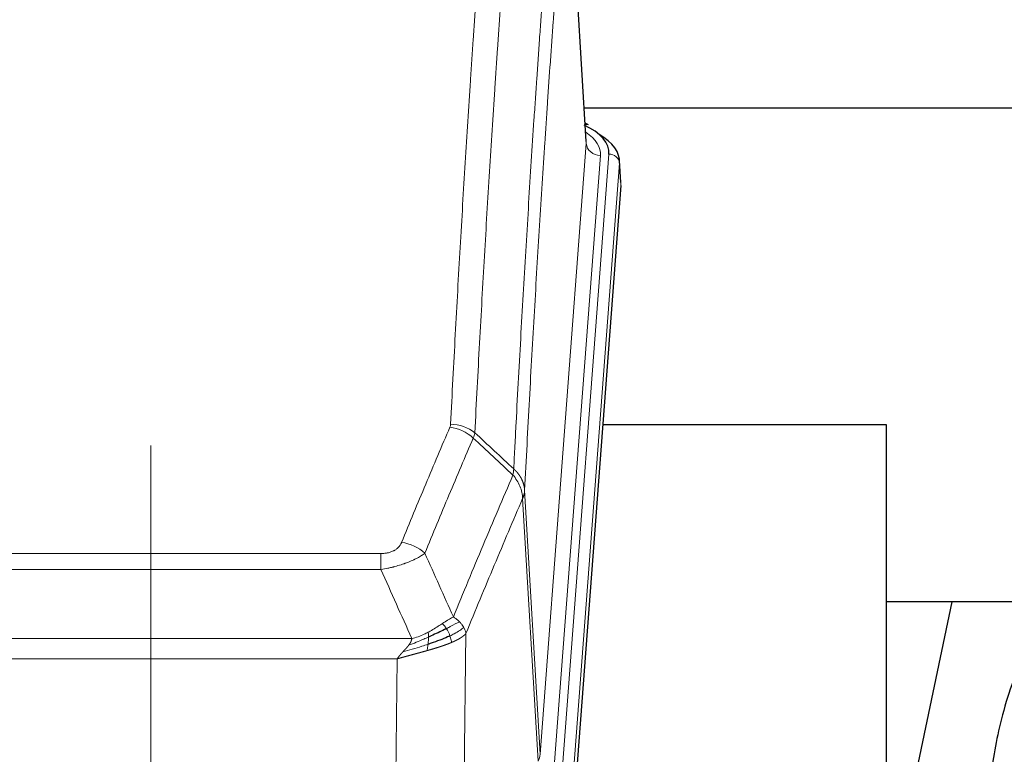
# Model space of a CAD drawing. Header units: inches. Extents: x 0 to 23760, y -13 to 16800.
# Tile 95 of 204: x 5880 to 6158, y 14286 to 14494. Entities that reach past the tile are written whole.
import ezdxf

# ---------------------------------------------------------------- set-up
doc = ezdxf.new("R2010")
doc.units = ezdxf.units.IN
doc.layers.add('254', color=7, linetype='Continuous', true_color=0xffffff)
doc.styles.add('latin_extended', font='simplex.shx')
doc.dimstyles.get("Standard").update_dxf_attribs({"dimtxt": 0.18, "dimasz": 0.18, "dimexe": 0.18, "dimexo": 0.0625, "dimgap": 0.09, "dimtad": 0, "dimtih": 1, "dimtoh": 1, "dimdec": 4, "dimzin": 0, "dimdsep": 46, "dimtxsty": 'Standard', "dimcen": 0.09, "dimadec": 0, "dimazin": 0, "dimtfac": 1, "dimtdec": 4, "dimtofl": 0, "dimtmove": 0, "dimatfit": 3, "dimfxl": 1, "dimtolj": 1, "dimtzin": 0, "dimarcsym": 0})

# ---------------------------------------------------------------- blocks, each defined once
blk = doc.blocks.new('_U15')
at = {"layer": '254', "color": 3, "linetype": 'Continuous', "lineweight": 13, "transparency": 16777216}
for p, q in [((5916.64, 13380.47), (5916.64, 14373.8)), ((5373.06, 13380.47), (5956.64, 13380.47)), ((5916.64, 12874.57), (5916.64, 13240.47)), ((8014.06, 12734.57), (5876.64, 12734.57))]:
    blk.add_line(p, q, dxfattribs=at)
at = {"layer": '254', "color": 3, "transparency": 16777216}
for points in [[(5939.98, 13240.47), (5893.31, 13240.47), (5916.64, 13380.47)], [(5893.31, 12874.57), (5939.98, 12874.57), (5916.64, 12734.57)]]:
    blk.add_solid(points, dxfattribs=at)
at = {"layer": 'Defpoints', "color": 0, "transparency": 16777216}
for p in [(5333.06, 13380.47), (5916.64, 13380.47), (8054.06, 12734.57)]:
    blk.add_point(p, dxfattribs=at)
at = {"layer": '254', "color": 2, "lineweight": 13, "transparency": 16777216, "insert": (5706.64, 13943.8), "char_height": 140, "attachment_point": 1, "rotation": 90, "style": 'latin_extended'}
blk.add_mtext('\\A1;\\C2;650', dxfattribs=at)

msp = doc.modelspace()

# ---------------------------------------------------------------- linework, layer by layer
at = {"layer": '254', "color": 2, "linetype": 'Continuous', "lineweight": 25}
for p, q in [((6039.831, 14459.826), (6034.58, 14546.463)), ((6206.392, 14469.22), (6039.251, 14469.22)), ((6040.463, 14464.533), (6039.519, 14464.969)), ((6049.591, 14448.193), (6049.21, 14454.476)), ((6049.585, 14447.41), (6036.467, 14273.956)), ((6124.723, 14379.646), (6044.454, 14379.646)), ((6124.723, 14190.844), (6124.723, 14379.646)), ((6195.108, 14329.567), (6124.702, 14329.567)), ((6143.246, 14329.565), (6124.723, 14241.671))]:
    msp.add_line(p, q, dxfattribs=at)
at = {"layer": '254', "color": 110, "linetype": 'Continuous', "lineweight": 13}
for p, q in [((6039.826, 14459.251), (6034.579, 14545.84)), ((6026.76, 14286.478), (6039.826, 14459.251)), ((6043.819, 14455.824), (6030.752, 14283.051)), ((6033.099, 14282.899), (6046.21, 14456.259)), ((6049.204, 14453.689), (6036.093, 14280.329)), ((6049.585, 14447.41), (6049.204, 14453.689)), ((6022.384, 14361.154), (6026.76, 14286.478)), ((6026.179, 14284.569), (6021.827, 14358.821)), ((5776.391, 14343.273), (5981.734, 14343.273)), ((5981.734, 14338.71), (5981.734, 14343.273)), ((5981.734, 14338.71), (5776.391, 14338.71)), ((6005.785, 14320.676), (6004.827, 14245.026)), ((5767.66, 14319.23), (5990.466, 14319.23)), ((5986.353, 14313.486), (5771.773, 14313.486)), ((5985.384, 14236.991), (5986.353, 14313.486))]:
    msp.add_line(p, q, dxfattribs=at)
at = {"layer": '254', "color": 2, "linetype": 'Continuous', "lineweight": 25}
for centre, major_axis, ratio, start_param, end_param in [((6022.191, 14456.633), (24.034, 0.016), 0.461198, 6.2480186, 7.0671317), ((6039.205, 14461.81), (1.258, 2.724), 0.6272114, 6.2831797, 6.7581181), ((6022.191, 14453.972), (27.03, 0.194), 0.4633579, 6.2451225, 6.9481136)]:
    msp.add_ellipse(centre, major_axis=major_axis, ratio=ratio, start_param=start_param, end_param=end_param, dxfattribs=at)
at = {"layer": '254', "color": 110, "linetype": 'Continuous', "lineweight": 13}
for centre, major_axis, ratio, start_param, end_param in [((6019.799, 14456.198), (24.034, 0.016), 0.461198, 6.2480186, 6.8801307), ((6043.819, 14459.372), (3.989, -0.302), 0.8864705, 3.2608937, 4.7793301), ((6046.21, 14453.598), (2.991, -0.226), 0.8864705, 0.119301, 1.6377375), ((6001.43, 14371.525), (-9.987, 0.512), 0.8285973, 3.9974013, 4.7548106), ((6001.242, 14370.734), (-9.188, 3.948), 0.8056434, 4.2999866, 5.045624), ((5987.581, 14338.272), (9.245, -3.812), 0.7933159, 1.14397, 1.886928), ((6006.734, 14286.99), (-20.038, 0.241), 0.4621297, 2.903225, 3.1123764)]:
    msp.add_ellipse(centre, major_axis=major_axis, ratio=ratio, start_param=start_param, end_param=end_param, dxfattribs=at)
for points, knots in [([(6001.43, 14379.815), (6001.867, 14388.393), (6002.758, 14405.312), (6003.678, 14421.754), (6004.38, 14433.907), (6004.616, 14437.928), (6005.092, 14445.911), (6005.332, 14449.873), (6006.057, 14461.668), (6006.549, 14469.409), (6007.172, 14478.934), (6007.297, 14480.831), (6007.549, 14484.609), (6007.927, 14490.254), (6008.31, 14495.828), (6009.08, 14506.882), (6010.122, 14521.372), (6011.73, 14542.356), (6012.831, 14555.846), (6013.388, 14562.466)], [0, 0, 0, 0, 0.125, 0.25, 0.25, 0.3125, 0.3125, 0.375, 0.375, 0.5, 0.5, 0.53125, 0.53125, 0.5625, 0.625, 0.625, 0.75, 0.875, 1, 1, 1, 1]), ([(6020.271, 14559.877), (6019.713, 14553.264), (6018.611, 14539.79), (6017.002, 14518.829), (6015.958, 14504.357), (6015.186, 14493.315), (6014.803, 14487.748), (6014.424, 14482.11), (6014.173, 14478.336), (6014.047, 14476.441), (6013.423, 14466.928), (6012.931, 14459.195), (6012.205, 14447.414), (6011.965, 14443.457), (6011.488, 14435.483), (6011.252, 14431.467), (6010.549, 14419.328), (6009.627, 14402.906), (6008.736, 14386.007), (6008.297, 14377.438)], [0, 0, 0, 0, 0.125, 0.25, 0.375, 0.375, 0.4375, 0.46875, 0.46875, 0.5, 0.5, 0.625, 0.625, 0.6875, 0.6875, 0.75, 0.75, 0.875, 1, 1, 1, 1]), ([(6019.294, 14367.216), (6019.35, 14368.306), (6019.406, 14369.395), (6019.518, 14371.568), (6019.686, 14374.821), (6020.082, 14382.371), (6020.425, 14388.772), (6021.119, 14401.482), (6022.059, 14418.18), (6023.517, 14442.481), (6024.522, 14458.185), (6025.096, 14466.879), (6025.16, 14467.843), (6025.288, 14469.768), (6025.48, 14472.648), (6025.932, 14479.326), (6026.323, 14484.979), (6026.652, 14489.649), (6026.717, 14490.582), (6026.849, 14492.442), (6027.048, 14495.226), (6027.513, 14501.679), (6027.916, 14507.138), (6028.727, 14517.957), (6029.824, 14532.122), (6030.952, 14545.765), (6031.523, 14552.456)], [0, 0, 0, 0, 0.015625, 0.015625, 0.03125, 0.0625, 0.125, 0.125, 0.25, 0.375, 0.5, 0.5, 0.515625, 0.515625, 0.53125, 0.5625, 0.625, 0.625, 0.640625, 0.640625, 0.65625, 0.6875, 0.75, 0.75, 0.875, 1, 1, 1, 1]), ([(6034.579, 14545.84), (6034.009, 14539.168), (6032.884, 14525.562), (6031.79, 14511.437), (6030.981, 14500.649), (6030.579, 14495.206), (6030.115, 14488.772), (6029.918, 14485.996), (6029.786, 14484.141), (6029.72, 14483.211), (6029.393, 14478.555), (6029.002, 14472.919), (6028.552, 14466.26), (6028.36, 14463.388), (6028.233, 14461.47), (6028.169, 14460.509), (6027.596, 14451.841), (6026.595, 14436.184), (6025.141, 14411.957), (6023.734, 14386.989), (6022.828, 14369.849), (6022.384, 14361.154)], [0, 0, 0, 0, 0.125, 0.25, 0.25, 0.3125, 0.34375, 0.359375, 0.359375, 0.375, 0.375, 0.4375, 0.46875, 0.484375, 0.484375, 0.5, 0.5, 0.625, 0.75, 0.875, 1, 1, 1, 1]), ([(6001.43, 14379.815), (6001.423, 14379.68), (6001.404, 14379.547), (6001.342, 14379.282), (6001.298, 14379.151), (6001.242, 14379.02)], [0, 0, 0, 0, 0.5, 0.5, 1, 1, 1, 1]), ([(5987.581, 14346.428), (5988.715, 14349.189), (5989.85, 14351.939), (5992.123, 14357.417), (5993.26, 14360.144), (5996.676, 14368.292), (5998.957, 14373.679), (6001.242, 14379.02)], [0, 0, 0, 0, 0.25, 0.25, 0.5, 0.5, 1, 1, 1, 1]), ([(6007.839, 14375.933), (6005.55, 14370.597), (6003.266, 14365.215), (5999.847, 14357.074), (5998.708, 14354.349), (5996.433, 14348.876), (5995.296, 14346.129), (5994.161, 14343.37)], [0, 0, 0, 0, 0.5, 0.5, 0.75, 0.75, 1, 1, 1, 1]), ([(6002.228, 14325.322), (6003.626, 14328.737), (6005.026, 14332.135), (6007.828, 14338.896), (6009.231, 14342.26), (6013.444, 14352.3), (6016.26, 14358.924), (6019.082, 14365.479)], [0, 0, 0, 0, 0.25, 0.25, 0.5, 0.5, 1, 1, 1, 1]), ([(6019.294, 14367.216), (6019.273, 14366.953), (6019.258, 14366.665), (6019.2, 14366.075), (6019.157, 14365.773), (6019.082, 14365.479)], [0, 0, 0, 0, 0.5, 0.5, 1, 1, 1, 1]), ([(6019.082, 14365.479), (6019.491, 14364.996), (6019.864, 14364.485), (6020.522, 14363.422), (6020.807, 14362.869), (6021.279, 14361.737), (6021.465, 14361.158), (6021.728, 14359.992), (6021.806, 14359.404), (6021.827, 14358.821)], [0, 0, 0, 0, 0.25, 0.25, 0.5, 0.5, 0.75, 0.75, 1, 1, 1, 1]), ([(6019.294, 14367.216), (6019.307, 14367.205), (6019.332, 14367.182), (6019.37, 14367.148), (6019.408, 14367.113), (6019.446, 14367.077), (6019.485, 14367.041), (6019.523, 14367.005), (6019.562, 14366.968), (6019.6, 14366.931), (6019.639, 14366.893), (6019.678, 14366.855), (6019.717, 14366.816), (6019.756, 14366.777), (6019.795, 14366.738), (6019.834, 14366.697), (6019.873, 14366.657), (6019.912, 14366.616), (6019.951, 14366.574), (6019.99, 14366.532), (6020.03, 14366.49), (6020.069, 14366.447), (6020.108, 14366.403), (6020.147, 14366.359), (6020.186, 14366.314), (6020.226, 14366.269), (6020.265, 14366.224), (6020.304, 14366.178), (6020.343, 14366.131), (6020.382, 14366.084), (6020.421, 14366.036), (6020.46, 14365.988), (6020.499, 14365.939), (6020.537, 14365.89), (6020.576, 14365.84), (6020.614, 14365.79), (6020.653, 14365.739), (6020.691, 14365.687), (6020.729, 14365.635), (6020.767, 14365.583), (6020.805, 14365.53), (6020.843, 14365.476), (6020.88, 14365.422), (6020.917, 14365.367), (6020.954, 14365.312), (6020.991, 14365.256), (6021.028, 14365.2), (6021.064, 14365.143), (6021.101, 14365.086), (6021.137, 14365.028), (6021.172, 14364.969), (6021.208, 14364.91), (6021.243, 14364.85), (6021.278, 14364.79), (6021.312, 14364.729), (6021.347, 14364.668), (6021.381, 14364.606), (6021.414, 14364.543), (6021.448, 14364.48), (6021.483, 14364.412), (6021.52, 14364.339), (6021.558, 14364.261), (6021.596, 14364.183), (6021.632, 14364.105), (6021.668, 14364.026), (6021.703, 14363.947), (6021.737, 14363.868), (6021.771, 14363.789), (6021.803, 14363.709), (6021.835, 14363.629), (6021.866, 14363.549), (6021.896, 14363.469), (6021.925, 14363.388), (6021.954, 14363.307), (6021.981, 14363.226), (6022.008, 14363.145), (6022.033, 14363.064), (6022.058, 14362.982), (6022.082, 14362.901), (6022.105, 14362.819), (6022.128, 14362.737), (6022.149, 14362.654), (6022.17, 14362.572), (6022.189, 14362.489), (6022.208, 14362.407), (6022.226, 14362.324), (6022.243, 14362.241), (6022.259, 14362.158), (6022.274, 14362.075), (6022.289, 14361.991), (6022.302, 14361.908), (6022.315, 14361.825), (6022.327, 14361.741), (6022.337, 14361.657), (6022.347, 14361.574), (6022.356, 14361.49), (6022.365, 14361.406), (6022.372, 14361.322), (6022.378, 14361.238), (6022.382, 14361.182), (6022.384, 14361.154)], [0, 0, 0, 0, 0.0069372, 0.0139334, 0.0209887, 0.028103, 0.0352764, 0.0425088, 0.0498003, 0.0571509, 0.0645605, 0.0720292, 0.0795569, 0.0871437, 0.0947896, 0.1024945, 0.1102584, 0.1180815, 0.1259636, 0.1339048, 0.141905, 0.1499643, 0.1580827, 0.1662601, 0.1744966, 0.1827922, 0.1911468, 0.1995605, 0.2080333, 0.2165651, 0.225156, 0.233806, 0.2425151, 0.2512832, 0.2601104, 0.2689967, 0.277942, 0.2869465, 0.29601, 0.3051325, 0.3143142, 0.3235549, 0.3328547, 0.3422136, 0.3516315, 0.3611085, 0.3706446, 0.3802398, 0.3898941, 0.3996074, 0.4093798, 0.4192113, 0.4291019, 0.4390515, 0.4490602, 0.459128, 0.4692549, 0.4794409, 0.4896859, 0.4999901, 0.5124905, 0.524991, 0.5374914, 0.5499918, 0.5624922, 0.5749926, 0.587493, 0.5999934, 0.6124937, 0.6249941, 0.6374944, 0.6499948, 0.6624951, 0.6749954, 0.6874957, 0.699996, 0.7124963, 0.7249966, 0.7374968, 0.7499971, 0.7624973, 0.7749976, 0.7874978, 0.799998, 0.8124982, 0.8249984, 0.8374986, 0.8499988, 0.8624989, 0.8749991, 0.8874992, 0.8999993, 0.9124995, 0.9249996, 0.9374997, 0.9499998, 0.9624998, 0.9749999, 0.9875, 1, 1, 1, 1]), ([(6022.384, 14361.154), (6022.383, 14361.147), (6022.382, 14361.121), (6022.378, 14361.065), (6022.371, 14360.973), (6022.36, 14360.846), (6022.341, 14360.684), (6022.312, 14360.487), (6022.271, 14360.255), (6022.227, 14360.055), (6022.188, 14359.902), (6022.163, 14359.806), (6022.137, 14359.712), (6022.11, 14359.62), (6022.083, 14359.531), (6022.055, 14359.443), (6022.027, 14359.358), (6021.998, 14359.275), (6021.97, 14359.194), (6021.941, 14359.115), (6021.912, 14359.039), (6021.884, 14358.964), (6021.856, 14358.892), (6021.837, 14358.844), (6021.827, 14358.821)], [0, 0, 0, 0, 0.0092499, 0.0337179, 0.073404, 0.128308, 0.1984299, 0.2837694, 0.3843264, 0.5001005, 0.5424888, 0.5838484, 0.6241794, 0.6634821, 0.7017567, 0.7390032, 0.7752221, 0.8104134, 0.8445775, 0.8777146, 0.909825, 0.9409091, 0.9709673, 1, 1, 1, 1]), ([(6021.827, 14358.821), (6019.142, 14352.588), (6016.462, 14346.293), (6012.451, 14336.757), (6011.116, 14333.562), (6008.448, 14327.142), (6007.116, 14323.917), (6005.785, 14320.676)], [0, 0, 0, 0, 0.5, 0.5, 0.75, 0.75, 1, 1, 1, 1]), ([(5987.581, 14346.428), (5987.56, 14346.376), (5987.538, 14346.325), (5987.492, 14346.224), (5987.468, 14346.173), (5987.392, 14346.021), (5987.338, 14345.922), (5987.22, 14345.724), (5987.157, 14345.626), (5987.02, 14345.433), (5986.947, 14345.338), (5986.789, 14345.15), (5986.705, 14345.058), (5986.57, 14344.921), (5986.523, 14344.876), (5986.427, 14344.787), (5986.377, 14344.742), (5986.223, 14344.611), (5986.115, 14344.527), (5985.888, 14344.363), (5985.768, 14344.285), (5985.578, 14344.172), (5985.481, 14344.117), (5985.38, 14344.063), (5985.312, 14344.028), (5985.277, 14344.011), (5985.103, 14343.925), (5984.958, 14343.861), (5984.511, 14343.684), (5984.195, 14343.585), (5983.775, 14343.486), (5983.689, 14343.467), (5983.516, 14343.432), (5983.429, 14343.416), (5983.168, 14343.372), (5982.992, 14343.348), (5982.637, 14343.31), (5982.458, 14343.296), (5982.098, 14343.278), (5981.917, 14343.273), (5981.734, 14343.273)], [0, 0, 0, 0, 0.03125, 0.03125, 0.0625, 0.0625, 0.125, 0.125, 0.1875, 0.1875, 0.25, 0.25, 0.3125, 0.3125, 0.34375, 0.34375, 0.375, 0.375, 0.4375, 0.4375, 0.5, 0.5, 0.53125, 0.546875, 0.546875, 0.5625, 0.5625, 0.625, 0.625, 0.75, 0.75, 0.78125, 0.78125, 0.8125, 0.8125, 0.875, 0.875, 0.9375, 0.9375, 1, 1, 1, 1]), ([(5994.161, 14343.37), (5993.863, 14343.137), (5993.537, 14342.906), (5992.824, 14342.449), (5992.438, 14342.222), (5991.809, 14341.886), (5991.537, 14341.746), (5991.252, 14341.608), (5991.137, 14341.552), (5991.079, 14341.525), (5990.903, 14341.442), (5990.785, 14341.388), (5990.182, 14341.117), (5989.673, 14340.906), (5989.001, 14340.65), (5988.865, 14340.599), (5988.658, 14340.524), (5988.588, 14340.499), (5988.449, 14340.449), (5988.378, 14340.424), (5988.026, 14340.301), (5987.739, 14340.205), (5986.863, 14339.925), (5986.259, 14339.747), (5985.555, 14339.558), (5985.476, 14339.537), (5985.319, 14339.495), (5985.239, 14339.475), (5985.002, 14339.414), (5984.842, 14339.374), (5984.362, 14339.256), (5984.04, 14339.181), (5983.065, 14338.964), (5982.404, 14338.831), (5981.734, 14338.71)], [0, 0, 0, 0, 0.125, 0.125, 0.25, 0.25, 0.3125, 0.328125, 0.328125, 0.34375, 0.34375, 0.375, 0.375, 0.5, 0.5, 0.53125, 0.53125, 0.546875, 0.546875, 0.5625, 0.5625, 0.625, 0.625, 0.75, 0.75, 0.765625, 0.765625, 0.78125, 0.78125, 0.8125, 0.8125, 0.875, 0.875, 1, 1, 1, 1]), ([(5999.053, 14323.427), (5998.903, 14323.33), (5998.752, 14323.232), (5998.137, 14322.834), (5997.658, 14322.527), (5996.664, 14321.913), (5996.149, 14321.607), (5995.442, 14321.212), (5995.264, 14321.115), (5995.083, 14321.019)], [0, 0, 0, 0, 0.125, 0.125, 0.5, 0.5, 0.875, 0.875, 1, 1, 1, 1]), ([(6002.228, 14325.322), (6001.535, 14324.995), (6000.769, 14324.529), (5999.642, 14323.809), (5999.352, 14323.621), (5999.053, 14323.427)], [0, 0, 0, 0, 0.75, 0.75, 1, 1, 1, 1]), ([(6000.277, 14322.047), (6000.178, 14322.202), (6000.077, 14322.349), (5999.82, 14322.693), (5999.663, 14322.877), (5999.352, 14323.193), (5999.199, 14323.325), (5999.053, 14323.427)], [0, 0, 0, 0, 0.25, 0.25, 0.625, 0.625, 1, 1, 1, 1]), ([(6003.935, 14323.977), (6003.237, 14323.595), (6002.366, 14323.122), (6001.005, 14322.417), (6000.649, 14322.234), (6000.277, 14322.047)], [0, 0, 0, 0, 0.75, 0.75, 1, 1, 1, 1]), ([(6003.935, 14323.977), (6003.812, 14324.101), (6003.684, 14324.222), (6003.352, 14324.518), (6003.141, 14324.689), (6002.7, 14325.017), (6002.469, 14325.174), (6002.228, 14325.322)], [0, 0, 0, 0, 0.25, 0.25, 0.625, 0.625, 1, 1, 1, 1]), ([(6005.146, 14322.389), (6005.107, 14322.459), (6005.066, 14322.528), (6004.899, 14322.804), (6004.76, 14323.007), (6004.456, 14323.406), (6004.292, 14323.601), (6004.057, 14323.853), (6003.997, 14323.915), (6003.935, 14323.977)], [0, 0, 0, 0, 0.125, 0.125, 0.5, 0.5, 0.875, 0.875, 1, 1, 1, 1]), ([(5995.083, 14321.019), (5994.723, 14320.827), (5994.356, 14320.642), (5992.862, 14319.938), (5991.686, 14319.496), (5990.466, 14319.23)], [0, 0, 0, 0, 0.25, 0.25, 1, 1, 1, 1]), ([(5995.234, 14319.65), (5995.235, 14319.805), (5995.234, 14319.952), (5995.22, 14320.296), (5995.204, 14320.479), (5995.156, 14320.792), (5995.124, 14320.921), (5995.083, 14321.019)], [0, 0, 0, 0, 0.25, 0.25, 0.625, 0.625, 1, 1, 1, 1]), ([(6001.263, 14319.974), (6001.232, 14320.062), (6001.2, 14320.151), (6001.065, 14320.508), (6000.952, 14320.779), (6000.703, 14321.307), (6000.567, 14321.565), (6000.375, 14321.889), (6000.326, 14321.969), (6000.277, 14322.047)], [0, 0, 0, 0, 0.125, 0.125, 0.5, 0.5, 0.875, 0.875, 1, 1, 1, 1]), ([(6005.146, 14322.389), (6004.533, 14321.805), (6003.638, 14321.197), (6002.108, 14320.381), (6001.698, 14320.177), (6001.263, 14319.974)], [0, 0, 0, 0, 0.75, 0.75, 1, 1, 1, 1]), ([(6005.785, 14320.676), (6005.779, 14320.669), (6005.767, 14320.655), (6005.749, 14320.633), (6005.731, 14320.612), (6005.712, 14320.59), (6005.694, 14320.569), (6005.675, 14320.548), (6005.656, 14320.527), (6005.637, 14320.506), (6005.618, 14320.485), (6005.598, 14320.464), (6005.578, 14320.444), (6005.559, 14320.423), (6005.539, 14320.402), (6005.519, 14320.382), (6005.498, 14320.362), (6005.478, 14320.341), (6005.458, 14320.321), (6005.437, 14320.301), (6005.416, 14320.281), (6005.395, 14320.261), (6005.374, 14320.241), (6005.353, 14320.221), (6005.331, 14320.202), (6005.31, 14320.182), (6005.288, 14320.163), (6005.267, 14320.143), (6005.245, 14320.124), (6005.223, 14320.105), (6005.201, 14320.085), (6005.178, 14320.066), (6005.156, 14320.047), (6005.134, 14320.029), (6005.111, 14320.01), (6005.089, 14319.991), (6005.066, 14319.972), (6005.043, 14319.954), (6005.02, 14319.935), (6004.997, 14319.917), (6004.974, 14319.899), (6004.951, 14319.88), (6004.927, 14319.862), (6004.904, 14319.844), (6004.881, 14319.826), (6004.857, 14319.808), (6004.833, 14319.79), (6004.81, 14319.773), (6004.786, 14319.755), (6004.762, 14319.738), (6004.738, 14319.72), (6004.714, 14319.703), (6004.69, 14319.685), (6004.666, 14319.668), (6004.642, 14319.651), (6004.617, 14319.634), (6004.593, 14319.617), (6004.569, 14319.6), (6004.544, 14319.583), (6004.52, 14319.567), (6004.495, 14319.55), (6004.471, 14319.534), (6004.446, 14319.517), (6004.422, 14319.501), (6004.397, 14319.484), (6004.372, 14319.468), (6004.347, 14319.452), (6004.323, 14319.436), (6004.298, 14319.42), (6004.273, 14319.404), (6004.248, 14319.388), (6004.223, 14319.373), (6004.198, 14319.357), (6004.173, 14319.341), (6004.148, 14319.326), (6004.123, 14319.311), (6004.098, 14319.295), (6004.073, 14319.28), (6004.048, 14319.265), (6004.023, 14319.25), (6003.998, 14319.235), (6003.973, 14319.22), (6003.948, 14319.205), (6003.923, 14319.19), (6003.898, 14319.176), (6003.873, 14319.161), (6003.848, 14319.146), (6003.823, 14319.132), (6003.798, 14319.118), (6003.772, 14319.103), (6003.747, 14319.089), (6003.722, 14319.075), (6003.697, 14319.061), (6003.672, 14319.047), (6003.647, 14319.033), (6003.622, 14319.019), (6003.597, 14319.006), (6003.572, 14318.992), (6003.548, 14318.978), (6003.523, 14318.965), (6003.498, 14318.951), (6003.473, 14318.938), (6003.448, 14318.925), (6003.423, 14318.912), (6003.399, 14318.898), (6003.374, 14318.885), (6003.349, 14318.872), (6003.324, 14318.859), (6003.3, 14318.847), (6003.275, 14318.834), (6003.251, 14318.821), (6003.226, 14318.809), (6003.202, 14318.796), (6003.177, 14318.784), (6003.153, 14318.771), (6003.129, 14318.759), (6003.105, 14318.747), (6003.08, 14318.735), (6003.056, 14318.723), (6003.032, 14318.711), (6003.008, 14318.699), (6002.984, 14318.687), (6002.96, 14318.675), (6002.936, 14318.663), (6002.913, 14318.652), (6002.889, 14318.64), (6002.865, 14318.629), (6002.842, 14318.617), (6002.818, 14318.606), (6002.795, 14318.595), (6002.771, 14318.584), (6002.748, 14318.572), (6002.725, 14318.561), (6002.701, 14318.55), (6002.678, 14318.539), (6002.655, 14318.529), (6002.632, 14318.518), (6002.609, 14318.507), (6002.587, 14318.497), (6002.564, 14318.486), (6002.541, 14318.476), (6002.519, 14318.465), (6002.496, 14318.455), (6002.474, 14318.445), (6002.452, 14318.434), (6002.429, 14318.424), (6002.407, 14318.414), (6002.385, 14318.404), (6002.363, 14318.394), (6002.341, 14318.384), (6002.32, 14318.375), (6002.298, 14318.365), (6002.277, 14318.355), (6002.255, 14318.346), (6002.234, 14318.336), (6002.212, 14318.327), (6002.191, 14318.317), (6002.17, 14318.308), (6002.149, 14318.299), (6002.128, 14318.29), (6002.108, 14318.28), (6002.087, 14318.271), (6002.066, 14318.262), (6002.046, 14318.254), (6002.026, 14318.245), (6002.006, 14318.236), (6001.985, 14318.227), (6001.965, 14318.219), (6001.946, 14318.21), (6001.926, 14318.201), (6001.906, 14318.193), (6001.887, 14318.185), (6001.867, 14318.176), (6001.848, 14318.168), (6001.829, 14318.16), (6001.81, 14318.152), (6001.791, 14318.144), (6001.772, 14318.136), (6001.759, 14318.13), (6001.753, 14318.128)], [0, 0, 0, 0, 0.0080212, 0.0160154, 0.0239827, 0.0319231, 0.0398365, 0.0477229, 0.0555824, 0.0634149, 0.0712205, 0.0789992, 0.0867509, 0.0944756, 0.1021734, 0.1098443, 0.1174881, 0.1251051, 0.1326951, 0.1402581, 0.1477942, 0.1553034, 0.1627856, 0.1702408, 0.1776691, 0.1850704, 0.1924448, 0.1997923, 0.2071128, 0.2144063, 0.2216729, 0.2289126, 0.2361253, 0.243311, 0.2504698, 0.2576016, 0.2647065, 0.2717845, 0.2788355, 0.2858595, 0.2928566, 0.2998268, 0.30677, 0.3136862, 0.3205755, 0.3274379, 0.3342733, 0.3410817, 0.3478632, 0.3546178, 0.3613454, 0.3680461, 0.3747198, 0.3813665, 0.3879863, 0.3945792, 0.4011451, 0.4076841, 0.4141961, 0.4206811, 0.4271393, 0.4335704, 0.4399746, 0.4463519, 0.4527022, 0.4590256, 0.465322, 0.4715915, 0.477834, 0.4840496, 0.4902382, 0.4963999, 0.5025346, 0.5086424, 0.5147232, 0.5207771, 0.526804, 0.532804, 0.5387771, 0.5447232, 0.5506423, 0.5565345, 0.5623997, 0.568238, 0.5740494, 0.5798338, 0.5855912, 0.5913217, 0.5970253, 0.6027019, 0.6083515, 0.6139742, 0.61957, 0.6251388, 0.6306807, 0.6361956, 0.6416836, 0.6471446, 0.6525787, 0.6579858, 0.663366, 0.6687192, 0.6740455, 0.6793448, 0.6846172, 0.6898627, 0.6950812, 0.7002727, 0.7054373, 0.710575, 0.7156857, 0.7207694, 0.7258262, 0.7308561, 0.735859, 0.740835, 0.745784, 0.7507061, 0.7556012, 0.7604694, 0.7653107, 0.7701249, 0.7749123, 0.7796727, 0.7844061, 0.7891127, 0.7937922, 0.7984448, 0.8030705, 0.8076692, 0.812241, 0.8167858, 0.8213037, 0.8257947, 0.8302587, 0.8346957, 0.8391058, 0.843489, 0.8478452, 0.8521745, 0.8564768, 0.8607522, 0.8650006, 0.8692221, 0.8734166, 0.8775842, 0.8817249, 0.8858386, 0.8899254, 0.8939852, 0.8980181, 0.902024, 0.906003, 0.909955, 0.9138802, 0.9177783, 0.9216495, 0.9254938, 0.9293111, 0.9331015, 0.936865, 0.9406015, 0.944311, 0.9479937, 0.9516493, 0.9552781, 0.9588799, 0.9624547, 0.9660026, 0.9695236, 0.9730176, 0.9764847, 0.9799249, 0.9833381, 0.9867243, 0.9900837, 0.993416, 0.9967215, 1, 1, 1, 1]), ([(6005.785, 14320.676), (6005.7, 14321.109), (6005.558, 14321.543), (6005.295, 14322.109), (6005.224, 14322.25), (6005.146, 14322.389)], [0, 0, 0, 0, 0.75, 0.75, 1, 1, 1, 1]), ([(5995.234, 14319.65), (5994.776, 14319.445), (5994.312, 14319.242), (5992.442, 14318.437), (5991.005, 14317.854), (5989.595, 14317.332)], [0, 0, 0, 0, 0.25, 0.25, 1, 1, 1, 1]), ([(5989.595, 14317.332), (5989.603, 14317.342), (5989.619, 14317.364), (5989.642, 14317.396), (5989.666, 14317.427), (5989.689, 14317.459), (5989.711, 14317.491), (5989.734, 14317.522), (5989.756, 14317.554), (5989.777, 14317.585), (5989.798, 14317.616), (5989.819, 14317.648), (5989.84, 14317.679), (5989.86, 14317.71), (5989.88, 14317.74), (5989.9, 14317.771), (5989.919, 14317.802), (5989.938, 14317.832), (5989.957, 14317.863), (5989.975, 14317.893), (5989.993, 14317.923), (5990.011, 14317.954), (5990.028, 14317.984), (5990.045, 14318.014), (5990.062, 14318.043), (5990.078, 14318.073), (5990.094, 14318.103), (5990.11, 14318.132), (5990.125, 14318.162), (5990.14, 14318.191), (5990.155, 14318.22), (5990.169, 14318.25), (5990.184, 14318.279), (5990.197, 14318.308), (5990.211, 14318.336), (5990.224, 14318.365), (5990.236, 14318.394), (5990.249, 14318.422), (5990.261, 14318.451), (5990.272, 14318.479), (5990.284, 14318.507), (5990.295, 14318.535), (5990.306, 14318.563), (5990.316, 14318.591), (5990.326, 14318.619), (5990.336, 14318.647), (5990.345, 14318.674), (5990.354, 14318.702), (5990.363, 14318.729), (5990.371, 14318.757), (5990.379, 14318.784), (5990.387, 14318.811), (5990.394, 14318.838), (5990.401, 14318.865), (5990.408, 14318.891), (5990.415, 14318.918), (5990.421, 14318.945), (5990.426, 14318.971), (5990.432, 14318.998), (5990.437, 14319.024), (5990.442, 14319.05), (5990.446, 14319.076), (5990.45, 14319.102), (5990.454, 14319.128), (5990.457, 14319.154), (5990.46, 14319.179), (5990.463, 14319.205), (5990.465, 14319.222), (5990.466, 14319.23)], [0, 0, 0, 0, 0.0185022, 0.0368847, 0.0551481, 0.073293, 0.0913199, 0.1092294, 0.1270222, 0.1446988, 0.1622598, 0.1797059, 0.1970378, 0.2142561, 0.2313614, 0.2483544, 0.265236, 0.2820066, 0.2986672, 0.3152184, 0.331661, 0.3479958, 0.3642235, 0.380345, 0.3963611, 0.4122725, 0.4280803, 0.4437851, 0.459388, 0.4748898, 0.4902915, 0.5055939, 0.5207981, 0.535905, 0.5509156, 0.565831, 0.5806521, 0.5953801, 0.6100159, 0.6245607, 0.6390157, 0.6533819, 0.6676604, 0.6818526, 0.6959596, 0.7099825, 0.7239227, 0.7377815, 0.75156, 0.7652597, 0.7788818, 0.7924277, 0.8058989, 0.8192966, 0.8326224, 0.8458776, 0.8590638, 0.8721825, 0.8852351, 0.8982233, 0.9111485, 0.9240124, 0.9368166, 0.9495628, 0.9622525, 0.9748874, 0.9874694, 1, 1, 1, 1]), ([(6001.753, 14318.128), (6001.738, 14318.122), (6001.709, 14318.109), (6001.665, 14318.091), (6001.62, 14318.072), (6001.576, 14318.054), (6001.532, 14318.035), (6001.487, 14318.017), (6001.442, 14317.998), (6001.397, 14317.98), (6001.352, 14317.962), (6001.307, 14317.943), (6001.262, 14317.925), (6001.217, 14317.907), (6001.172, 14317.889), (6001.126, 14317.871), (6001.081, 14317.853), (6001.035, 14317.835), (6000.989, 14317.817), (6000.944, 14317.799), (6000.898, 14317.781), (6000.852, 14317.763), (6000.806, 14317.745), (6000.76, 14317.727), (6000.713, 14317.71), (6000.667, 14317.692), (6000.621, 14317.674), (6000.574, 14317.657), (6000.528, 14317.639), (6000.481, 14317.622), (6000.434, 14317.604), (6000.387, 14317.587), (6000.341, 14317.569), (6000.294, 14317.552), (6000.247, 14317.534), (6000.2, 14317.517), (6000.153, 14317.5), (6000.105, 14317.483), (6000.058, 14317.465), (6000.011, 14317.448), (5999.963, 14317.431), (5999.916, 14317.414), (5999.868, 14317.397), (5999.821, 14317.38), (5999.773, 14317.363), (5999.726, 14317.346), (5999.678, 14317.329), (5999.63, 14317.312), (5999.582, 14317.295), (5999.534, 14317.279), (5999.486, 14317.262), (5999.438, 14317.245), (5999.39, 14317.228), (5999.342, 14317.212), (5999.294, 14317.195), (5999.246, 14317.179), (5999.197, 14317.162), (5999.149, 14317.146), (5999.101, 14317.129), (5999.052, 14317.113), (5999.004, 14317.096), (5998.956, 14317.08), (5998.907, 14317.064), (5998.859, 14317.047), (5998.81, 14317.031), (5998.761, 14317.015), (5998.713, 14316.999), (5998.664, 14316.983), (5998.615, 14316.967), (5998.567, 14316.95), (5998.518, 14316.934), (5998.469, 14316.918), (5998.42, 14316.902), (5998.371, 14316.887), (5998.323, 14316.871), (5998.274, 14316.855), (5998.225, 14316.839), (5998.176, 14316.823), (5998.127, 14316.807), (5998.078, 14316.792), (5998.029, 14316.776), (5997.98, 14316.76), (5997.931, 14316.745), (5997.882, 14316.729), (5997.833, 14316.714), (5997.784, 14316.698), (5997.735, 14316.683), (5997.685, 14316.667), (5997.636, 14316.652), (5997.587, 14316.636), (5997.538, 14316.621), (5997.489, 14316.606), (5997.44, 14316.59), (5997.391, 14316.575), (5997.341, 14316.56), (5997.292, 14316.545), (5997.243, 14316.53), (5997.194, 14316.514), (5997.145, 14316.499), (5997.095, 14316.484), (5997.046, 14316.469), (5996.997, 14316.454), (5996.948, 14316.439), (5996.899, 14316.424), (5996.85, 14316.409), (5996.8, 14316.395), (5996.751, 14316.38), (5996.702, 14316.365), (5996.653, 14316.35), (5996.604, 14316.335), (5996.555, 14316.321), (5996.506, 14316.306), (5996.456, 14316.291), (5996.407, 14316.277), (5996.358, 14316.262), (5996.309, 14316.248), (5996.26, 14316.233), (5996.211, 14316.218), (5996.162, 14316.204), (5996.113, 14316.19), (5996.064, 14316.175), (5996.015, 14316.161), (5995.966, 14316.146), (5995.917, 14316.132), (5995.868, 14316.118), (5995.819, 14316.103), (5995.77, 14316.089), (5995.722, 14316.075), (5995.673, 14316.061), (5995.624, 14316.047), (5995.575, 14316.032), (5995.526, 14316.018), (5995.478, 14316.004), (5995.429, 14315.99), (5995.38, 14315.976), (5995.332, 14315.962), (5995.283, 14315.948), (5995.234, 14315.934), (5995.186, 14315.92), (5995.137, 14315.906), (5995.089, 14315.892), (5995.04, 14315.879), (5994.992, 14315.865), (5994.944, 14315.851), (5994.895, 14315.837), (5994.847, 14315.824), (5994.799, 14315.81), (5994.766, 14315.801), (5994.75, 14315.796)], [0, 0, 0, 0, 0.0076941, 0.0153765, 0.0230472, 0.0307061, 0.0383534, 0.045989, 0.0536129, 0.061225, 0.0688255, 0.0764143, 0.0839914, 0.0915567, 0.0991104, 0.1066524, 0.1141827, 0.1217013, 0.1292082, 0.1367034, 0.1441869, 0.1516588, 0.1591189, 0.1665674, 0.1740041, 0.1814292, 0.1888426, 0.1962444, 0.2036344, 0.2110128, 0.2183794, 0.2257344, 0.2330778, 0.2404094, 0.2477294, 0.2550377, 0.2623343, 0.2696193, 0.2768926, 0.2841542, 0.2914041, 0.2986424, 0.305869, 0.313084, 0.3202872, 0.3274789, 0.3346588, 0.3418271, 0.3489838, 0.3561287, 0.3632621, 0.3703837, 0.3774937, 0.3845921, 0.3916788, 0.3987539, 0.4058173, 0.412869, 0.4199092, 0.4269376, 0.4339544, 0.4409596, 0.4479532, 0.454935, 0.4619053, 0.4688639, 0.4758109, 0.4827462, 0.4896699, 0.496582, 0.5034825, 0.5103713, 0.5172485, 0.524114, 0.5309679, 0.5378102, 0.5446409, 0.55146, 0.5582674, 0.5650632, 0.5718474, 0.57862, 0.5853809, 0.5921303, 0.598868, 0.6055941, 0.6123087, 0.6190116, 0.6257029, 0.6323825, 0.6390506, 0.6457071, 0.652352, 0.6589853, 0.665607, 0.672217, 0.6788155, 0.6854024, 0.6919777, 0.6985414, 0.7050935, 0.7116341, 0.718163, 0.7246804, 0.7311862, 0.7376804, 0.744163, 0.750634, 0.7570935, 0.7635413, 0.7699776, 0.7764024, 0.7828155, 0.7892171, 0.7956072, 0.8019856, 0.8083525, 0.8147079, 0.8210516, 0.8273839, 0.8337045, 0.8400136, 0.8463112, 0.8525972, 0.8588716, 0.8651345, 0.8713859, 0.8776257, 0.8838539, 0.8900706, 0.8962758, 0.9024695, 0.9086516, 0.9148221, 0.9209812, 0.9271287, 0.9332646, 0.9393891, 0.945502, 0.9516034, 0.9576933, 0.9637717, 0.9698385, 0.9758938, 0.9819376, 0.9879699, 0.9939907, 1, 1, 1, 1]), ([(5995.065, 14317.589), (5995.077, 14317.676), (5995.089, 14317.764), (5995.133, 14318.117), (5995.162, 14318.385), (5995.206, 14318.911), (5995.221, 14319.168), (5995.231, 14319.493), (5995.233, 14319.572), (5995.234, 14319.65)], [0, 0, 0, 0, 0.125, 0.125, 0.5, 0.5, 0.875, 0.875, 1, 1, 1, 1]), ([(6001.753, 14318.128), (6001.682, 14318.489), (6001.582, 14318.948), (6001.381, 14319.623), (6001.325, 14319.797), (6001.263, 14319.974)], [0, 0, 0, 0, 0.75, 0.75, 1, 1, 1, 1]), ([(5994.75, 14315.796), (5994.729, 14315.79), (5994.685, 14315.778), (5994.62, 14315.759), (5994.555, 14315.741), (5994.49, 14315.723), (5994.425, 14315.704), (5994.36, 14315.686), (5994.295, 14315.668), (5994.23, 14315.649), (5994.165, 14315.631), (5994.1, 14315.613), (5994.034, 14315.595), (5993.969, 14315.576), (5993.904, 14315.558), (5993.839, 14315.54), (5993.774, 14315.522), (5993.708, 14315.504), (5993.643, 14315.486), (5993.578, 14315.468), (5993.513, 14315.45), (5993.447, 14315.431), (5993.382, 14315.413), (5993.317, 14315.395), (5993.252, 14315.377), (5993.187, 14315.359), (5993.121, 14315.341), (5993.056, 14315.324), (5992.991, 14315.306), (5992.926, 14315.288), (5992.86, 14315.27), (5992.795, 14315.252), (5992.73, 14315.234), (5992.665, 14315.216), (5992.6, 14315.198), (5992.534, 14315.181), (5992.469, 14315.163), (5992.404, 14315.145), (5992.339, 14315.127), (5992.274, 14315.109), (5992.209, 14315.092), (5992.144, 14315.074), (5992.079, 14315.056), (5992.014, 14315.039), (5991.949, 14315.021), (5991.884, 14315.003), (5991.819, 14314.986), (5991.754, 14314.968), (5991.689, 14314.95), (5991.624, 14314.933), (5991.559, 14314.915), (5991.494, 14314.898), (5991.429, 14314.88), (5991.365, 14314.862), (5991.3, 14314.845), (5991.235, 14314.827), (5991.17, 14314.81), (5991.106, 14314.792), (5991.041, 14314.775), (5990.977, 14314.757), (5990.912, 14314.74), (5990.847, 14314.722), (5990.783, 14314.705), (5990.719, 14314.688), (5990.654, 14314.67), (5990.59, 14314.653), (5990.525, 14314.635), (5990.461, 14314.618), (5990.397, 14314.601), (5990.333, 14314.583), (5990.269, 14314.566), (5990.205, 14314.549), (5990.141, 14314.531), (5990.077, 14314.514), (5990.013, 14314.497), (5989.949, 14314.479), (5989.885, 14314.462), (5989.821, 14314.445), (5989.757, 14314.427), (5989.694, 14314.41), (5989.63, 14314.393), (5989.566, 14314.376), (5989.503, 14314.358), (5989.439, 14314.341), (5989.376, 14314.324), (5989.313, 14314.307), (5989.249, 14314.29), (5989.186, 14314.272), (5989.123, 14314.255), (5989.06, 14314.238), (5988.997, 14314.221), (5988.934, 14314.204), (5988.871, 14314.186), (5988.808, 14314.169), (5988.745, 14314.152), (5988.682, 14314.135), (5988.62, 14314.118), (5988.557, 14314.101), (5988.494, 14314.084), (5988.432, 14314.066), (5988.37, 14314.049), (5988.307, 14314.032), (5988.245, 14314.015), (5988.183, 14313.998), (5988.121, 14313.981), (5988.059, 14313.964), (5987.997, 14313.947), (5987.935, 14313.93), (5987.873, 14313.913), (5987.811, 14313.895), (5987.749, 14313.878), (5987.688, 14313.861), (5987.626, 14313.844), (5987.565, 14313.827), (5987.503, 14313.81), (5987.442, 14313.793), (5987.381, 14313.776), (5987.32, 14313.759), (5987.259, 14313.742), (5987.198, 14313.725), (5987.137, 14313.708), (5987.076, 14313.691), (5987.015, 14313.674), (5986.955, 14313.657), (5986.894, 14313.64), (5986.834, 14313.623), (5986.773, 14313.606), (5986.713, 14313.589), (5986.653, 14313.571), (5986.592, 14313.554), (5986.532, 14313.537), (5986.472, 14313.52), (5986.413, 14313.503), (5986.373, 14313.492), (5986.353, 14313.486)], [0, 0, 0, 0, 0.0081592, 0.0163092, 0.0244501, 0.0325819, 0.0407045, 0.0488181, 0.0569225, 0.0650178, 0.0731041, 0.0811812, 0.0892493, 0.0973083, 0.1053581, 0.113399, 0.1214307, 0.1294534, 0.137467, 0.1454716, 0.1534671, 0.1614536, 0.169431, 0.1773994, 0.1853588, 0.1933091, 0.2012504, 0.2091827, 0.217106, 0.2250203, 0.2329256, 0.2408219, 0.2487092, 0.2565875, 0.2644568, 0.2723172, 0.2801686, 0.288011, 0.2958444, 0.303669, 0.3114845, 0.3192911, 0.3270888, 0.3348775, 0.3426574, 0.3504282, 0.3581902, 0.3659433, 0.3736874, 0.3814227, 0.389149, 0.3968665, 0.4045751, 0.4122748, 0.4199656, 0.4276476, 0.4353206, 0.4429849, 0.4506403, 0.4582868, 0.4659245, 0.4735534, 0.4811734, 0.4887846, 0.496387, 0.5039805, 0.5115653, 0.5191413, 0.5267084, 0.5342668, 0.5418164, 0.5493572, 0.5568893, 0.5644125, 0.5719271, 0.5794328, 0.5869298, 0.5944181, 0.6018976, 0.6093684, 0.6168305, 0.6242839, 0.6317285, 0.6391644, 0.6465917, 0.6540102, 0.6614201, 0.6688212, 0.6762137, 0.6835975, 0.6909727, 0.6983392, 0.705697, 0.7130462, 0.7203868, 0.7277187, 0.735042, 0.7423567, 0.7496628, 0.7569603, 0.7642491, 0.7715294, 0.7788011, 0.7860642, 0.7933187, 0.8005646, 0.807802, 0.8150309, 0.8222512, 0.8294629, 0.8366661, 0.8438608, 0.851047, 0.8582246, 0.8653938, 0.8725544, 0.8797065, 0.8868502, 0.8939854, 0.9011121, 0.9082303, 0.9153401, 0.9224414, 0.9295343, 0.9366187, 0.9436947, 0.9507623, 0.9578214, 0.9648722, 0.9719145, 0.9789485, 0.985974, 0.9929912, 1, 1, 1, 1]), ([(5986.353, 14313.486), (5986.358, 14313.495), (5986.369, 14313.512), (5986.385, 14313.538), (5986.402, 14313.564), (5986.419, 14313.591), (5986.436, 14313.618), (5986.454, 14313.645), (5986.472, 14313.672), (5986.491, 14313.7), (5986.51, 14313.728), (5986.529, 14313.756), (5986.549, 14313.784), (5986.569, 14313.813), (5986.59, 14313.842), (5986.611, 14313.871), (5986.632, 14313.901), (5986.654, 14313.931), (5986.676, 14313.961), (5986.699, 14313.991), (5986.722, 14314.022), (5986.745, 14314.053), (5986.769, 14314.084), (5986.793, 14314.115), (5986.817, 14314.147), (5986.842, 14314.179), (5986.868, 14314.212), (5986.893, 14314.244), (5986.919, 14314.277), (5986.946, 14314.31), (5986.973, 14314.344), (5987, 14314.377), (5987.028, 14314.411), (5987.056, 14314.446), (5987.084, 14314.48), (5987.113, 14314.515), (5987.142, 14314.55), (5987.172, 14314.586), (5987.202, 14314.621), (5987.232, 14314.657), (5987.263, 14314.694), (5987.294, 14314.73), (5987.326, 14314.767), (5987.358, 14314.804), (5987.39, 14314.841), (5987.423, 14314.879), (5987.456, 14314.917), (5987.49, 14314.955), (5987.524, 14314.994), (5987.558, 14315.032), (5987.593, 14315.071), (5987.628, 14315.111), (5987.664, 14315.15), (5987.7, 14315.19), (5987.736, 14315.23), (5987.773, 14315.27), (5987.81, 14315.311), (5987.847, 14315.352), (5987.885, 14315.393), (5987.911, 14315.421), (5987.924, 14315.434)], [0, 0, 0, 0, 0.0121901, 0.0245516, 0.0370849, 0.0497905, 0.0626689, 0.0757204, 0.0889455, 0.1023447, 0.1159182, 0.1296666, 0.14359, 0.1576889, 0.1719636, 0.1864145, 0.2010418, 0.2158458, 0.2308268, 0.2459852, 0.261321, 0.2768347, 0.2925265, 0.3083966, 0.3244452, 0.3406727, 0.357079, 0.3736646, 0.3904296, 0.4073742, 0.4244986, 0.4418029, 0.4592875, 0.4769523, 0.4947976, 0.5128236, 0.5310305, 0.5494183, 0.5679872, 0.5867374, 0.605669, 0.6247822, 0.644077, 0.6635537, 0.6832123, 0.7030529, 0.7230758, 0.7432809, 0.7636685, 0.7842385, 0.8049912, 0.8259267, 0.8470449, 0.8683461, 0.8898303, 0.9114976, 0.9333482, 0.955382, 0.9775993, 1, 1, 1, 1]), ([(5995.065, 14317.589), (5994.487, 14317.398), (5993.899, 14317.21), (5991.525, 14316.469), (5989.696, 14315.938), (5987.924, 14315.434)], [0, 0, 0, 0, 0.25, 0.25, 1, 1, 1, 1]), ([(5987.924, 14315.434), (5987.938, 14315.45), (5987.966, 14315.48), (5988.007, 14315.525), (5988.048, 14315.569), (5988.087, 14315.612), (5988.126, 14315.653), (5988.163, 14315.694), (5988.2, 14315.733), (5988.235, 14315.771), (5988.269, 14315.808), (5988.302, 14315.844), (5988.334, 14315.879), (5988.365, 14315.912), (5988.395, 14315.945), (5988.424, 14315.976), (5988.452, 14316.006), (5988.479, 14316.035), (5988.505, 14316.063), (5988.53, 14316.09), (5988.553, 14316.115), (5988.576, 14316.14), (5988.597, 14316.163), (5988.618, 14316.185), (5988.637, 14316.206), (5988.656, 14316.226), (5988.673, 14316.245), (5988.689, 14316.263), (5988.705, 14316.279), (5988.719, 14316.294), (5988.732, 14316.309), (5988.744, 14316.322), (5988.755, 14316.334), (5988.765, 14316.345), (5988.774, 14316.354), (5988.782, 14316.363), (5988.789, 14316.37), (5988.794, 14316.377), (5988.799, 14316.382), (5988.812, 14316.396), (5988.832, 14316.419), (5988.861, 14316.451), (5988.89, 14316.483), (5988.918, 14316.515), (5988.946, 14316.546), (5988.974, 14316.578), (5989.001, 14316.609), (5989.028, 14316.64), (5989.055, 14316.67), (5989.081, 14316.7), (5989.107, 14316.731), (5989.133, 14316.76), (5989.158, 14316.79), (5989.183, 14316.82), (5989.208, 14316.849), (5989.232, 14316.878), (5989.256, 14316.906), (5989.279, 14316.935), (5989.303, 14316.963), (5989.326, 14316.991), (5989.349, 14317.018), (5989.371, 14317.046), (5989.393, 14317.073), (5989.415, 14317.1), (5989.436, 14317.127), (5989.457, 14317.153), (5989.478, 14317.179), (5989.498, 14317.205), (5989.518, 14317.231), (5989.538, 14317.257), (5989.557, 14317.282), (5989.576, 14317.307), (5989.589, 14317.323), (5989.595, 14317.332)], [0, 0, 0, 0, 0.0247661, 0.0489206, 0.0724636, 0.0953949, 0.1177147, 0.1394229, 0.1605195, 0.1810045, 0.2008779, 0.2201398, 0.23879, 0.2568287, 0.2742558, 0.2910713, 0.3072753, 0.3228676, 0.3378484, 0.3522176, 0.3659752, 0.3791212, 0.3916556, 0.4035785, 0.4148897, 0.4255894, 0.4356775, 0.445154, 0.454019, 0.4622723, 0.4699141, 0.4769443, 0.4833629, 0.48917, 0.4943654, 0.4989493, 0.5029216, 0.5062824, 0.5090316, 0.5111692, 0.5284651, 0.5456049, 0.5625886, 0.5794163, 0.5960881, 0.612604, 0.6289642, 0.6451687, 0.6612176, 0.6771111, 0.6928491, 0.7084319, 0.7238594, 0.7391318, 0.7542492, 0.7692118, 0.7840195, 0.7986726, 0.8131712, 0.8275153, 0.8417051, 0.8557408, 0.8696224, 0.8833501, 0.8969241, 0.9103445, 0.9236114, 0.936725, 0.9496856, 0.9624932, 0.975148, 0.9876502, 1, 1, 1, 1]), ([(5994.75, 14315.796), (5994.784, 14315.967), (5994.823, 14316.164), (5994.905, 14316.596), (5994.948, 14316.831), (5995.015, 14317.244), (5995.041, 14317.415), (5995.065, 14317.589)], [0, 0, 0, 0, 0.375, 0.375, 0.75, 0.75, 1, 1, 1, 1])]:
    msp.add_open_spline(points, degree=3, knots=knots, dxfattribs=at)
for points in [[(6008.297, 14377.438), (6008.257, 14377.195), (6008.14, 14376.7), (6007.951, 14376.191), (6007.839, 14375.933)], [(6008.297, 14377.438), (6011.964, 14374.032), (6015.629, 14370.625), (6019.294, 14367.216)], [(6019.082, 14365.479), (6015.335, 14368.965), (6011.587, 14372.45), (6007.839, 14375.933)], [(5994.161, 14343.37), (5996.865, 14337.36), (5999.554, 14331.344), (6002.228, 14325.322)], [(5990.466, 14319.23), (5987.573, 14325.73), (5984.662, 14332.224), (5981.734, 14338.71)]]:
    msp.add_open_spline(points, degree=3, dxfattribs=at)
at = {"layer": '254', "color": 2, "linetype": 'Continuous', "lineweight": 25}
for points, knots in [([(6172.584, 14329.626), (6170.707, 14327.146), (6164.105, 14317.227), (6157.471, 14299.399), (6154.282, 14282.349), (6150.889, 14258.297), (6148.196, 14228.139), (6146.229, 14205.217), (6145.572, 14196.6), (6145.56, 14196.441)], [0, 0, 0, 0, 0.0518113, 0.2036205, 0.372795, 0.587921, 0.850882, 0.9972478, 1, 1, 1, 1]), ([(6000.277, 14322.047), (6000.091, 14321.953), (5999.902, 14321.858), (5999.13, 14321.473), (5998.52, 14321.176), (5997.251, 14320.571), (5996.591, 14320.263), (5995.69, 14319.854), (5995.462, 14319.752), (5995.234, 14319.65)], [0, 0, 0, 0, 0.125, 0.125, 0.5, 0.5, 0.875, 0.875, 1, 1, 1, 1]), ([(6001.263, 14319.974), (6001.045, 14319.872), (6000.822, 14319.77), (5999.904, 14319.364), (5999.162, 14319.061), (5997.598, 14318.462), (5996.774, 14318.167), (5995.64, 14317.781), (5995.354, 14317.685), (5995.065, 14317.589)], [0, 0, 0, 0, 0.125, 0.125, 0.5, 0.5, 0.875, 0.875, 1, 1, 1, 1])]:
    msp.add_open_spline(points, degree=3, knots=knots, dxfattribs=at)

# ---------------------------------------------------------------- dimensions: what is measured, and where the dimension line sits
at = {"layer": '254', "color": 2, "linetype": 'Continuous', "lineweight": 13}
dim = msp.add_linear_dim(base=(5916.643, 13380.472), p1=(8054.063, 12734.567), p2=(5333.063, 13380.472), angle=90, text='\\C2;650', dimstyle='Standard', override={"dimscale": 40, "dimtxt": 3.5, "dimasz": 3.5, "dimexe": 1, "dimexo": 1, "dimgap": 1.75, "dimtad": 1, "dimtih": 0, "dimtoh": 0, "dimdec": 2, "dimlfac": 0.025, "dimzin": 8, "dimdsep": 46, "dimlunit": 2, "dimpost": '', "dimtxsty": 'latin_extended', "dimsah": 1, "dimse1": 0, "dimse2": 0, "dimsd1": 0, "dimsd2": 0, "dimclrd": 3, "dimclre": 3, "dimclrt": 2, "dimtol": 0, "dimtm": -0.1, "dimtfac": 0.714286, "dimtdec": 3, "dimtofl": 1, "dimtmove": 0, "dimtzin": 8, "dimlwd": 13, "dimlwe": 13}, dxfattribs=at)
dim.commit()
dim.dimension.update_dxf_attribs({"geometry": '_U15', "text_midpoint": (5916.643, 14123.805), "dimtype": 160})

doc.saveas('drawing.dxf')
